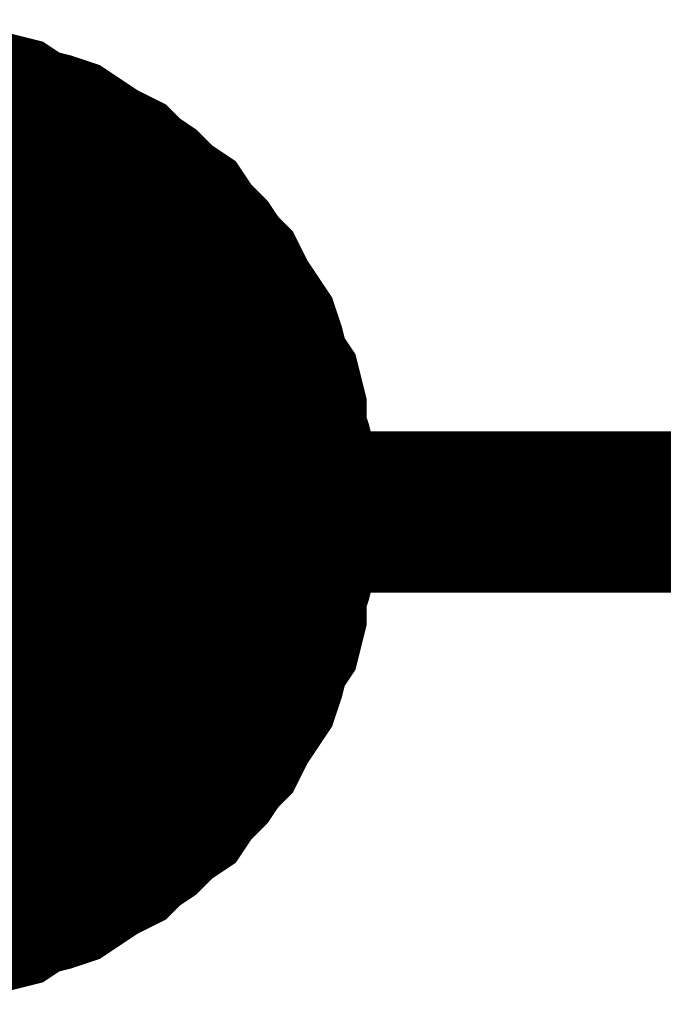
# Model space of a CAD drawing. Extents: x 0 to 17, y 0 to 11.
# Tile 9 of 49: x 3.21 to 3.2571, y 8.4639 to 8.5359. Entities that reach past the tile are written whole.
import ezdxf

# ---------------------------------------------------------------- set-up
doc = ezdxf.new("R2010")
doc.units = 0
doc.layers.add('SHEET', color=255, linetype='CONTINUOUS')

msp = doc.modelspace()

# ---------------------------------------------------------------- linework, layer by layer
at = {"layer": 'SHEET'}
for points, const_width in [([(3.20334, 8.52999), (3.204925, 8.529594), (3.206113, 8.529198), (3.207697, 8.529198), (3.209281, 8.528802), (3.210469, 8.52801), (3.212053, 8.527614), (3.213241, 8.527218), (3.214429, 8.526426), (3.215617, 8.525634), (3.217201, 8.524842), (3.217993, 8.52405), (3.219181, 8.523257), (3.220369, 8.522069), (3.221557, 8.521277), (3.222349, 8.520089), (3.223537, 8.518901), (3.224329, 8.517713), (3.225121, 8.516921), (3.225913, 8.515337), (3.226705, 8.514149), (3.227497, 8.512961), (3.227893, 8.511773), (3.228289, 8.510189), (3.229081, 8.509001), (3.229477, 8.507416), (3.229477, 8.505832), (3.229873, 8.504644), (3.230269, 8.50306), (3.230269, 8.501476), (3.230269, 8.499892)], 0.0118), ([(3.20334, 8.52999), (3.204925, 8.529594), (3.206113, 8.529198), (3.207697, 8.529198), (3.209281, 8.528802), (3.210469, 8.52801), (3.212053, 8.527614), (3.213241, 8.527218), (3.214429, 8.526426), (3.215617, 8.525634), (3.217201, 8.524842), (3.217993, 8.52405), (3.219181, 8.523257), (3.220369, 8.522069), (3.221557, 8.521277), (3.222349, 8.520089), (3.223537, 8.518901), (3.224329, 8.517713), (3.225121, 8.516921), (3.225913, 8.515337), (3.226705, 8.514149), (3.227497, 8.512961), (3.227893, 8.511773), (3.228289, 8.510189), (3.229081, 8.509001), (3.229477, 8.507416), (3.229477, 8.505832), (3.229873, 8.504644), (3.230269, 8.50306), (3.230269, 8.501476), (3.230269, 8.499892)], 0.0118), ([(3.20334, 8.52999), (3.204925, 8.529594), (3.206113, 8.529198), (3.207697, 8.529198), (3.209281, 8.528802), (3.210469, 8.52801), (3.212053, 8.527614), (3.213241, 8.527218), (3.214429, 8.526426), (3.215617, 8.525634), (3.217201, 8.524842), (3.217993, 8.52405), (3.219181, 8.523257), (3.220369, 8.522069), (3.221557, 8.521277), (3.222349, 8.520089), (3.223537, 8.518901), (3.224329, 8.517713), (3.225121, 8.516921), (3.225913, 8.515337), (3.226705, 8.514149), (3.227497, 8.512961), (3.227893, 8.511773), (3.228289, 8.510189), (3.229081, 8.509001), (3.229477, 8.507416), (3.229477, 8.505832), (3.229873, 8.504644), (3.230269, 8.50306), (3.230269, 8.501476), (3.230269, 8.499892)], 0.0118), ([(3.20334, 8.52999), (3.204925, 8.529594), (3.206113, 8.529198), (3.207697, 8.529198), (3.209281, 8.528802), (3.210469, 8.52801), (3.212053, 8.527614), (3.213241, 8.527218), (3.214429, 8.526426), (3.215617, 8.525634), (3.217201, 8.524842), (3.217993, 8.52405), (3.219181, 8.523257), (3.220369, 8.522069), (3.221557, 8.521277), (3.222349, 8.520089), (3.223537, 8.518901), (3.224329, 8.517713), (3.225121, 8.516921), (3.225913, 8.515337), (3.226705, 8.514149), (3.227497, 8.512961), (3.227893, 8.511773), (3.228289, 8.510189), (3.229081, 8.509001), (3.229477, 8.507416), (3.229477, 8.505832), (3.229873, 8.504644), (3.230269, 8.50306), (3.230269, 8.501476), (3.230269, 8.499892)], 0.0118), ([(3.20334, 8.52999), (3.204925, 8.529594), (3.206113, 8.529198), (3.207697, 8.529198), (3.209281, 8.528802), (3.210469, 8.52801), (3.212053, 8.527614), (3.213241, 8.527218), (3.214429, 8.526426), (3.215617, 8.525634), (3.217201, 8.524842), (3.217993, 8.52405), (3.219181, 8.523257), (3.220369, 8.522069), (3.221557, 8.521277), (3.222349, 8.520089), (3.223537, 8.518901), (3.224329, 8.517713), (3.225121, 8.516921), (3.225913, 8.515337), (3.226705, 8.514149), (3.227497, 8.512961), (3.227893, 8.511773), (3.228289, 8.510189), (3.229081, 8.509001), (3.229477, 8.507416), (3.229477, 8.505832), (3.229873, 8.504644), (3.230269, 8.50306), (3.230269, 8.501476), (3.230269, 8.499892)], 0.0118), ([(3.20334, 8.52999), (3.204925, 8.529594), (3.206113, 8.529198), (3.207697, 8.529198), (3.209281, 8.528802), (3.210469, 8.52801), (3.212053, 8.527614), (3.213241, 8.527218), (3.214429, 8.526426), (3.215617, 8.525634), (3.217201, 8.524842), (3.217993, 8.52405), (3.219181, 8.523257), (3.220369, 8.522069), (3.221557, 8.521277), (3.222349, 8.520089), (3.223537, 8.518901), (3.224329, 8.517713), (3.225121, 8.516921), (3.225913, 8.515337), (3.226705, 8.514149), (3.227497, 8.512961), (3.227893, 8.511773), (3.228289, 8.510189), (3.229081, 8.509001), (3.229477, 8.507416), (3.229477, 8.505832), (3.229873, 8.504644), (3.230269, 8.50306), (3.230269, 8.501476), (3.230269, 8.499892)], 0.0118), ([(3.20334, 8.52999), (3.204925, 8.529594), (3.206113, 8.529198), (3.207697, 8.529198), (3.209281, 8.528802), (3.210469, 8.52801), (3.212053, 8.527614), (3.213241, 8.527218), (3.214429, 8.526426), (3.215617, 8.525634), (3.217201, 8.524842), (3.217993, 8.52405), (3.219181, 8.523257), (3.220369, 8.522069), (3.221557, 8.521277), (3.222349, 8.520089), (3.223537, 8.518901), (3.224329, 8.517713), (3.225121, 8.516921), (3.225913, 8.515337), (3.226705, 8.514149), (3.227497, 8.512961), (3.227893, 8.511773), (3.228289, 8.510189), (3.229081, 8.509001), (3.229477, 8.507416), (3.229477, 8.505832), (3.229873, 8.504644), (3.230269, 8.50306), (3.230269, 8.501476), (3.230269, 8.499892)], 0.0118), ([(3.20334, 8.52999), (3.204925, 8.529594), (3.206113, 8.529198), (3.207697, 8.529198), (3.209281, 8.528802), (3.210469, 8.52801), (3.212053, 8.527614), (3.213241, 8.527218), (3.214429, 8.526426), (3.215617, 8.525634), (3.217201, 8.524842), (3.217993, 8.52405), (3.219181, 8.523257), (3.220369, 8.522069), (3.221557, 8.521277), (3.222349, 8.520089), (3.223537, 8.518901), (3.224329, 8.517713), (3.225121, 8.516921), (3.225913, 8.515337), (3.226705, 8.514149), (3.227497, 8.512961), (3.227893, 8.511773), (3.228289, 8.510189), (3.229081, 8.509001), (3.229477, 8.507416), (3.229477, 8.505832), (3.229873, 8.504644), (3.230269, 8.50306), (3.230269, 8.501476), (3.230269, 8.499892)], 0.0118), ([(3.20334, 8.52999), (3.204925, 8.529594), (3.206113, 8.529198), (3.207697, 8.529198), (3.209281, 8.528802), (3.210469, 8.52801), (3.212053, 8.527614), (3.213241, 8.527218), (3.214429, 8.526426), (3.215617, 8.525634), (3.217201, 8.524842), (3.217993, 8.52405), (3.219181, 8.523257), (3.220369, 8.522069), (3.221557, 8.521277), (3.222349, 8.520089), (3.223537, 8.518901), (3.224329, 8.517713), (3.225121, 8.516921), (3.225913, 8.515337), (3.226705, 8.514149), (3.227497, 8.512961), (3.227893, 8.511773), (3.228289, 8.510189), (3.229081, 8.509001), (3.229477, 8.507416), (3.229477, 8.505832), (3.229873, 8.504644), (3.230269, 8.50306), (3.230269, 8.501476), (3.230269, 8.499892)], 0.0118), ([(3.20334, 8.52999), (3.204925, 8.529594), (3.206113, 8.529198), (3.207697, 8.529198), (3.209281, 8.528802), (3.210469, 8.52801), (3.212053, 8.527614), (3.213241, 8.527218), (3.214429, 8.526426), (3.215617, 8.525634), (3.217201, 8.524842), (3.217993, 8.52405), (3.219181, 8.523257), (3.220369, 8.522069), (3.221557, 8.521277), (3.222349, 8.520089), (3.223537, 8.518901), (3.224329, 8.517713), (3.225121, 8.516921), (3.225913, 8.515337), (3.226705, 8.514149), (3.227497, 8.512961), (3.227893, 8.511773), (3.228289, 8.510189), (3.229081, 8.509001), (3.229477, 8.507416), (3.229477, 8.505832), (3.229873, 8.504644), (3.230269, 8.50306), (3.230269, 8.501476), (3.230269, 8.499892)], 0.0118), ([(3.207697, 8.529198), (3.209281, 8.528802), (3.210469, 8.52801), (3.212053, 8.527614), (3.213241, 8.527218), (3.214429, 8.526426), (3.215617, 8.525634), (3.217201, 8.524842), (3.217993, 8.52405), (3.219181, 8.523257), (3.220369, 8.522069), (3.221557, 8.521277), (3.222349, 8.520089), (3.223537, 8.518901), (3.224329, 8.517713), (3.225121, 8.516921), (3.225913, 8.515337), (3.226705, 8.514149), (3.227497, 8.512961), (3.227893, 8.511773), (3.228289, 8.510189), (3.229081, 8.509001), (3.229477, 8.507416), (3.229477, 8.505832), (3.229873, 8.504644), (3.230269, 8.50306), (3.230269, 8.501476), (3.230269, 8.499892)], 0.0039), ([(3.207697, 8.529198), (3.209281, 8.528802), (3.210469, 8.52801), (3.212053, 8.527614), (3.213241, 8.527218), (3.214429, 8.526426), (3.215617, 8.525634), (3.217201, 8.524842), (3.217993, 8.52405), (3.219181, 8.523257), (3.220369, 8.522069), (3.221557, 8.521277), (3.222349, 8.520089), (3.223537, 8.518901), (3.224329, 8.517713), (3.225121, 8.516921), (3.225913, 8.515337), (3.226705, 8.514149), (3.227497, 8.512961), (3.227893, 8.511773), (3.228289, 8.510189), (3.229081, 8.509001), (3.229477, 8.507416), (3.229477, 8.505832), (3.229873, 8.504644), (3.230269, 8.50306), (3.230269, 8.501476), (3.230269, 8.499892)], 0.0039), ([(3.207697, 8.529198), (3.209281, 8.528802), (3.210469, 8.52801), (3.212053, 8.527614), (3.213241, 8.527218), (3.214429, 8.526426), (3.215617, 8.525634), (3.217201, 8.524842), (3.217993, 8.52405), (3.219181, 8.523257), (3.220369, 8.522069), (3.221557, 8.521277), (3.222349, 8.520089), (3.223537, 8.518901), (3.224329, 8.517713), (3.225121, 8.516921), (3.225913, 8.515337), (3.226705, 8.514149), (3.227497, 8.512961), (3.227893, 8.511773), (3.228289, 8.510189), (3.229081, 8.509001), (3.229477, 8.507416), (3.229477, 8.505832), (3.229873, 8.504644), (3.230269, 8.50306), (3.230269, 8.501476), (3.230269, 8.499892)], 0.0039), ([(3.207697, 8.529198), (3.209281, 8.528802), (3.210469, 8.52801), (3.212053, 8.527614), (3.213241, 8.527218), (3.214429, 8.526426), (3.215617, 8.525634), (3.217201, 8.524842), (3.217993, 8.52405), (3.219181, 8.523257), (3.220369, 8.522069), (3.221557, 8.521277), (3.222349, 8.520089), (3.223537, 8.518901), (3.224329, 8.517713), (3.225121, 8.516921), (3.225913, 8.515337), (3.226705, 8.514149), (3.227497, 8.512961), (3.227893, 8.511773), (3.228289, 8.510189), (3.229081, 8.509001), (3.229477, 8.507416), (3.229477, 8.505832), (3.229873, 8.504644), (3.230269, 8.50306), (3.230269, 8.501476), (3.230269, 8.499892)], 0.0039), ([(3.207697, 8.529198), (3.209281, 8.528802), (3.210469, 8.52801), (3.212053, 8.527614), (3.213241, 8.527218), (3.214429, 8.526426), (3.215617, 8.525634), (3.217201, 8.524842), (3.217993, 8.52405), (3.219181, 8.523257), (3.220369, 8.522069), (3.221557, 8.521277), (3.222349, 8.520089), (3.223537, 8.518901), (3.224329, 8.517713), (3.225121, 8.516921), (3.225913, 8.515337), (3.226705, 8.514149), (3.227497, 8.512961), (3.227893, 8.511773), (3.228289, 8.510189), (3.229081, 8.509001), (3.229477, 8.507416), (3.229477, 8.505832), (3.229873, 8.504644), (3.230269, 8.50306), (3.230269, 8.501476), (3.230269, 8.499892)], 0.0039), ([(3.207697, 8.529198), (3.209281, 8.528802), (3.210469, 8.52801), (3.212053, 8.527614), (3.213241, 8.527218), (3.214429, 8.526426), (3.215617, 8.525634), (3.217201, 8.524842), (3.217993, 8.52405), (3.219181, 8.523257), (3.220369, 8.522069), (3.221557, 8.521277), (3.222349, 8.520089), (3.223537, 8.518901), (3.224329, 8.517713), (3.225121, 8.516921), (3.225913, 8.515337), (3.226705, 8.514149), (3.227497, 8.512961), (3.227893, 8.511773), (3.228289, 8.510189), (3.229081, 8.509001), (3.229477, 8.507416), (3.229477, 8.505832), (3.229873, 8.504644), (3.230269, 8.50306), (3.230269, 8.501476), (3.230269, 8.499892)], 0.0039), ([(3.207697, 8.529198), (3.209281, 8.528802), (3.210469, 8.52801), (3.212053, 8.527614), (3.213241, 8.527218), (3.214429, 8.526426), (3.215617, 8.525634), (3.217201, 8.524842), (3.217993, 8.52405), (3.219181, 8.523257), (3.220369, 8.522069), (3.221557, 8.521277), (3.222349, 8.520089), (3.223537, 8.518901), (3.224329, 8.517713), (3.225121, 8.516921), (3.225913, 8.515337), (3.226705, 8.514149), (3.227497, 8.512961), (3.227893, 8.511773), (3.228289, 8.510189), (3.229081, 8.509001), (3.229477, 8.507416), (3.229477, 8.505832), (3.229873, 8.504644), (3.230269, 8.50306), (3.230269, 8.501476), (3.230269, 8.499892)], 0.0039), ([(3.207697, 8.529198), (3.209281, 8.528802), (3.210469, 8.52801), (3.212053, 8.527614), (3.213241, 8.527218), (3.214429, 8.526426), (3.215617, 8.525634), (3.217201, 8.524842), (3.217993, 8.52405), (3.219181, 8.523257), (3.220369, 8.522069), (3.221557, 8.521277), (3.222349, 8.520089), (3.223537, 8.518901), (3.224329, 8.517713), (3.225121, 8.516921), (3.225913, 8.515337), (3.226705, 8.514149), (3.227497, 8.512961), (3.227893, 8.511773), (3.228289, 8.510189), (3.229081, 8.509001), (3.229477, 8.507416), (3.229477, 8.505832), (3.229873, 8.504644), (3.230269, 8.50306), (3.230269, 8.501476), (3.230269, 8.499892)], 0.0039), ([(3.207697, 8.529198), (3.209281, 8.528802), (3.210469, 8.52801), (3.212053, 8.527614), (3.213241, 8.527218), (3.214429, 8.526426), (3.215617, 8.525634), (3.217201, 8.524842), (3.217993, 8.52405), (3.219181, 8.523257), (3.220369, 8.522069), (3.221557, 8.521277), (3.222349, 8.520089), (3.223537, 8.518901), (3.224329, 8.517713), (3.225121, 8.516921), (3.225913, 8.515337), (3.226705, 8.514149), (3.227497, 8.512961), (3.227893, 8.511773), (3.228289, 8.510189), (3.229081, 8.509001), (3.229477, 8.507416), (3.229477, 8.505832), (3.229873, 8.504644), (3.230269, 8.50306), (3.230269, 8.501476), (3.230269, 8.499892)], 0.0039), ([(3.207697, 8.529198), (3.209281, 8.528802), (3.210469, 8.52801), (3.212053, 8.527614), (3.213241, 8.527218), (3.214429, 8.526426), (3.215617, 8.525634), (3.217201, 8.524842), (3.217993, 8.52405), (3.219181, 8.523257), (3.220369, 8.522069), (3.221557, 8.521277), (3.222349, 8.520089), (3.223537, 8.518901), (3.224329, 8.517713), (3.225121, 8.516921), (3.225913, 8.515337), (3.226705, 8.514149), (3.227497, 8.512961), (3.227893, 8.511773), (3.228289, 8.510189), (3.229081, 8.509001), (3.229477, 8.507416), (3.229477, 8.505832), (3.229873, 8.504644), (3.230269, 8.50306), (3.230269, 8.501476), (3.230269, 8.499892)], 0.0039), ([(3.400554, 8.499892), (3.200172, 8.499892)], 0.0118), ([(3.230269, 8.499892), (3.230269, 8.498308), (3.230269, 8.496724), (3.229873, 8.49514), (3.229477, 8.493952), (3.229477, 8.492368), (3.229081, 8.490783), (3.228289, 8.489595), (3.227893, 8.488011), (3.227497, 8.486823), (3.226705, 8.485635), (3.225913, 8.484447), (3.225121, 8.482863), (3.224329, 8.482071), (3.223537, 8.480883), (3.222349, 8.479695), (3.221557, 8.478507), (3.220369, 8.477715), (3.219181, 8.476526), (3.217993, 8.475734), (3.217201, 8.474942), (3.215617, 8.47415), (3.214429, 8.473358), (3.213241, 8.472566), (3.212053, 8.47217), (3.210469, 8.471774), (3.209281, 8.470982), (3.207697, 8.470586), (3.206113, 8.470586), (3.204925, 8.47019), (3.20334, 8.469794)], 0.0118), ([(3.230269, 8.499892), (3.230269, 8.498308), (3.230269, 8.496724), (3.229873, 8.49514), (3.229477, 8.493952), (3.229477, 8.492368), (3.229081, 8.490783), (3.228289, 8.489595), (3.227893, 8.488011), (3.227497, 8.486823), (3.226705, 8.485635), (3.225913, 8.484447), (3.225121, 8.482863), (3.224329, 8.482071), (3.223537, 8.480883), (3.222349, 8.479695), (3.221557, 8.478507), (3.220369, 8.477715), (3.219181, 8.476526), (3.217993, 8.475734), (3.217201, 8.474942), (3.215617, 8.47415), (3.214429, 8.473358), (3.213241, 8.472566), (3.212053, 8.47217), (3.210469, 8.471774), (3.209281, 8.470982), (3.207697, 8.470586), (3.206113, 8.470586), (3.204925, 8.47019), (3.20334, 8.469794)], 0.0118), ([(3.230269, 8.499892), (3.230269, 8.498308), (3.230269, 8.496724), (3.229873, 8.49514), (3.229477, 8.493952), (3.229477, 8.492368), (3.229081, 8.490783), (3.228289, 8.489595), (3.227893, 8.488011), (3.227497, 8.486823), (3.226705, 8.485635), (3.225913, 8.484447), (3.225121, 8.482863), (3.224329, 8.482071), (3.223537, 8.480883), (3.222349, 8.479695), (3.221557, 8.478507), (3.220369, 8.477715), (3.219181, 8.476526), (3.217993, 8.475734), (3.217201, 8.474942), (3.215617, 8.47415), (3.214429, 8.473358), (3.213241, 8.472566), (3.212053, 8.47217), (3.210469, 8.471774), (3.209281, 8.470982), (3.207697, 8.470586), (3.206113, 8.470586), (3.204925, 8.47019), (3.20334, 8.469794)], 0.0118), ([(3.230269, 8.499892), (3.230269, 8.498308), (3.230269, 8.496724), (3.229873, 8.49514), (3.229477, 8.493952), (3.229477, 8.492368), (3.229081, 8.490783), (3.228289, 8.489595), (3.227893, 8.488011), (3.227497, 8.486823), (3.226705, 8.485635), (3.225913, 8.484447), (3.225121, 8.482863), (3.224329, 8.482071), (3.223537, 8.480883), (3.222349, 8.479695), (3.221557, 8.478507), (3.220369, 8.477715), (3.219181, 8.476526), (3.217993, 8.475734), (3.217201, 8.474942), (3.215617, 8.47415), (3.214429, 8.473358), (3.213241, 8.472566), (3.212053, 8.47217), (3.210469, 8.471774), (3.209281, 8.470982), (3.207697, 8.470586), (3.206113, 8.470586), (3.204925, 8.47019), (3.20334, 8.469794)], 0.0118), ([(3.230269, 8.499892), (3.230269, 8.498308), (3.230269, 8.496724), (3.229873, 8.49514), (3.229477, 8.493952), (3.229477, 8.492368), (3.229081, 8.490783), (3.228289, 8.489595), (3.227893, 8.488011), (3.227497, 8.486823), (3.226705, 8.485635), (3.225913, 8.484447), (3.225121, 8.482863), (3.224329, 8.482071), (3.223537, 8.480883), (3.222349, 8.479695), (3.221557, 8.478507), (3.220369, 8.477715), (3.219181, 8.476526), (3.217993, 8.475734), (3.217201, 8.474942), (3.215617, 8.47415), (3.214429, 8.473358), (3.213241, 8.472566), (3.212053, 8.47217), (3.210469, 8.471774), (3.209281, 8.470982), (3.207697, 8.470586), (3.206113, 8.470586), (3.204925, 8.47019), (3.20334, 8.469794)], 0.0118), ([(3.230269, 8.499892), (3.230269, 8.498308), (3.230269, 8.496724), (3.229873, 8.49514), (3.229477, 8.493952), (3.229477, 8.492368), (3.229081, 8.490783), (3.228289, 8.489595), (3.227893, 8.488011), (3.227497, 8.486823), (3.226705, 8.485635), (3.225913, 8.484447), (3.225121, 8.482863), (3.224329, 8.482071), (3.223537, 8.480883), (3.222349, 8.479695), (3.221557, 8.478507), (3.220369, 8.477715), (3.219181, 8.476526), (3.217993, 8.475734), (3.217201, 8.474942), (3.215617, 8.47415), (3.214429, 8.473358), (3.213241, 8.472566), (3.212053, 8.47217), (3.210469, 8.471774), (3.209281, 8.470982), (3.207697, 8.470586), (3.206113, 8.470586), (3.204925, 8.47019), (3.20334, 8.469794)], 0.0118), ([(3.230269, 8.499892), (3.230269, 8.498308), (3.230269, 8.496724), (3.229873, 8.49514), (3.229477, 8.493952), (3.229477, 8.492368), (3.229081, 8.490783), (3.228289, 8.489595), (3.227893, 8.488011), (3.227497, 8.486823), (3.226705, 8.485635), (3.225913, 8.484447), (3.225121, 8.482863), (3.224329, 8.482071), (3.223537, 8.480883), (3.222349, 8.479695), (3.221557, 8.478507), (3.220369, 8.477715), (3.219181, 8.476526), (3.217993, 8.475734), (3.217201, 8.474942), (3.215617, 8.47415), (3.214429, 8.473358), (3.213241, 8.472566), (3.212053, 8.47217), (3.210469, 8.471774), (3.209281, 8.470982), (3.207697, 8.470586), (3.206113, 8.470586), (3.204925, 8.47019), (3.20334, 8.469794)], 0.0118), ([(3.230269, 8.499892), (3.230269, 8.498308), (3.230269, 8.496724), (3.229873, 8.49514), (3.229477, 8.493952), (3.229477, 8.492368), (3.229081, 8.490783), (3.228289, 8.489595), (3.227893, 8.488011), (3.227497, 8.486823), (3.226705, 8.485635), (3.225913, 8.484447), (3.225121, 8.482863), (3.224329, 8.482071), (3.223537, 8.480883), (3.222349, 8.479695), (3.221557, 8.478507), (3.220369, 8.477715), (3.219181, 8.476526), (3.217993, 8.475734), (3.217201, 8.474942), (3.215617, 8.47415), (3.214429, 8.473358), (3.213241, 8.472566), (3.212053, 8.47217), (3.210469, 8.471774), (3.209281, 8.470982), (3.207697, 8.470586), (3.206113, 8.470586), (3.204925, 8.47019), (3.20334, 8.469794)], 0.0118), ([(3.230269, 8.499892), (3.230269, 8.498308), (3.230269, 8.496724), (3.229873, 8.49514), (3.229477, 8.493952), (3.229477, 8.492368), (3.229081, 8.490783), (3.228289, 8.489595), (3.227893, 8.488011), (3.227497, 8.486823), (3.226705, 8.485635), (3.225913, 8.484447), (3.225121, 8.482863), (3.224329, 8.482071), (3.223537, 8.480883), (3.222349, 8.479695), (3.221557, 8.478507), (3.220369, 8.477715), (3.219181, 8.476526), (3.217993, 8.475734), (3.217201, 8.474942), (3.215617, 8.47415), (3.214429, 8.473358), (3.213241, 8.472566), (3.212053, 8.47217), (3.210469, 8.471774), (3.209281, 8.470982), (3.207697, 8.470586), (3.206113, 8.470586), (3.204925, 8.47019), (3.20334, 8.469794)], 0.0118), ([(3.230269, 8.499892), (3.230269, 8.498308), (3.230269, 8.496724), (3.229873, 8.49514), (3.229477, 8.493952), (3.229477, 8.492368), (3.229081, 8.490783), (3.228289, 8.489595), (3.227893, 8.488011), (3.227497, 8.486823), (3.226705, 8.485635), (3.225913, 8.484447), (3.225121, 8.482863), (3.224329, 8.482071), (3.223537, 8.480883), (3.222349, 8.479695), (3.221557, 8.478507), (3.220369, 8.477715), (3.219181, 8.476526), (3.217993, 8.475734), (3.217201, 8.474942), (3.215617, 8.47415), (3.214429, 8.473358), (3.213241, 8.472566), (3.212053, 8.47217), (3.210469, 8.471774), (3.209281, 8.470982), (3.207697, 8.470586), (3.206113, 8.470586), (3.204925, 8.47019), (3.20334, 8.469794)], 0.0118), ([(3.230269, 8.499892), (3.230269, 8.499892), (3.230269, 8.499892), (3.230269, 8.499892), (3.230269, 8.499892), (3.230269, 8.499892), (3.230269, 8.499892), (3.230269, 8.499892), (3.230269, 8.499892), (3.230269, 8.499892), (3.230269, 8.499892), (3.230269, 8.499892), (3.230269, 8.499892), (3.230269, 8.499892), (3.230269, 8.499892), (3.230269, 8.499892), (3.230269, 8.499892), (3.230269, 8.499892), (3.230269, 8.499892), (3.230269, 8.499892), (3.230269, 8.499892), (3.230269, 8.499892), (3.230269, 8.499892), (3.230269, 8.499892), (3.230269, 8.499892), (3.230269, 8.499892), (3.230269, 8.499892), (3.230269, 8.499892), (3.230269, 8.499892), (3.230269, 8.499892), (3.230269, 8.499892), (3.230269, 8.499892), (3.230269, 8.499892)], 0.0118), ([(3.230269, 8.499892), (3.230269, 8.499892)], 0.0118), ([(3.230269, 8.499892), (3.230269, 8.499892), (3.230269, 8.499892), (3.230269, 8.499892), (3.230269, 8.499892), (3.230269, 8.499892), (3.230269, 8.499892), (3.230269, 8.499892), (3.230269, 8.499892), (3.230269, 8.499892), (3.230269, 8.499892), (3.230269, 8.499892), (3.230269, 8.499892), (3.230269, 8.499892), (3.230269, 8.499892), (3.230269, 8.499892), (3.230269, 8.499892), (3.230269, 8.499892), (3.230269, 8.499892), (3.230269, 8.499892), (3.230269, 8.499892), (3.230269, 8.499892), (3.230269, 8.499892), (3.230269, 8.499892), (3.230269, 8.499892), (3.230269, 8.499892), (3.230269, 8.499892), (3.230269, 8.499892), (3.230269, 8.499892), (3.230269, 8.499892), (3.230269, 8.499892), (3.230269, 8.499892), (3.230269, 8.499892)], 0.0118), ([(3.230269, 8.499892), (3.230269, 8.499892)], 0.0118), ([(3.230269, 8.499892), (3.230269, 8.499892), (3.230269, 8.499892), (3.230269, 8.499892), (3.230269, 8.499892), (3.230269, 8.499892), (3.230269, 8.499892), (3.230269, 8.499892), (3.230269, 8.499892), (3.230269, 8.499892), (3.230269, 8.499892), (3.230269, 8.499892), (3.230269, 8.499892), (3.230269, 8.499892), (3.230269, 8.499892), (3.230269, 8.499892), (3.230269, 8.499892), (3.230269, 8.499892), (3.230269, 8.499892), (3.230269, 8.499892), (3.230269, 8.499892), (3.230269, 8.499892), (3.230269, 8.499892), (3.230269, 8.499892), (3.230269, 8.499892), (3.230269, 8.499892), (3.230269, 8.499892), (3.230269, 8.499892), (3.230269, 8.499892), (3.230269, 8.499892), (3.230269, 8.499892), (3.230269, 8.499892), (3.230269, 8.499892)], 0.0118), ([(3.230269, 8.499892), (3.230269, 8.499892)], 0.0118), ([(3.230269, 8.499892), (3.230269, 8.499892), (3.230269, 8.499892), (3.230269, 8.499892), (3.230269, 8.499892), (3.230269, 8.499892), (3.230269, 8.499892), (3.230269, 8.499892), (3.230269, 8.499892), (3.230269, 8.499892), (3.230269, 8.499892), (3.230269, 8.499892), (3.230269, 8.499892), (3.230269, 8.499892), (3.230269, 8.499892), (3.230269, 8.499892), (3.230269, 8.499892), (3.230269, 8.499892), (3.230269, 8.499892), (3.230269, 8.499892), (3.230269, 8.499892), (3.230269, 8.499892), (3.230269, 8.499892), (3.230269, 8.499892), (3.230269, 8.499892), (3.230269, 8.499892), (3.230269, 8.499892), (3.230269, 8.499892), (3.230269, 8.499892), (3.230269, 8.499892), (3.230269, 8.499892), (3.230269, 8.499892), (3.230269, 8.499892)], 0.0118), ([(3.230269, 8.499892), (3.230269, 8.499892)], 0.0118), ([(3.230269, 8.499892), (3.230269, 8.499892), (3.230269, 8.499892), (3.230269, 8.499892), (3.230269, 8.499892), (3.230269, 8.499892), (3.230269, 8.499892), (3.230269, 8.499892), (3.230269, 8.499892), (3.230269, 8.499892), (3.230269, 8.499892), (3.230269, 8.499892), (3.230269, 8.499892), (3.230269, 8.499892), (3.230269, 8.499892), (3.230269, 8.499892), (3.230269, 8.499892), (3.230269, 8.499892), (3.230269, 8.499892), (3.230269, 8.499892), (3.230269, 8.499892), (3.230269, 8.499892), (3.230269, 8.499892), (3.230269, 8.499892), (3.230269, 8.499892), (3.230269, 8.499892), (3.230269, 8.499892), (3.230269, 8.499892), (3.230269, 8.499892), (3.230269, 8.499892), (3.230269, 8.499892), (3.230269, 8.499892), (3.230269, 8.499892)], 0.0118), ([(3.230269, 8.499892), (3.230269, 8.499892)], 0.0118), ([(3.230269, 8.499892), (3.230269, 8.499892), (3.230269, 8.499892), (3.230269, 8.499892), (3.230269, 8.499892), (3.230269, 8.499892), (3.230269, 8.499892), (3.230269, 8.499892), (3.230269, 8.499892), (3.230269, 8.499892), (3.230269, 8.499892), (3.230269, 8.499892), (3.230269, 8.499892), (3.230269, 8.499892), (3.230269, 8.499892), (3.230269, 8.499892), (3.230269, 8.499892), (3.230269, 8.499892), (3.230269, 8.499892), (3.230269, 8.499892), (3.230269, 8.499892), (3.230269, 8.499892), (3.230269, 8.499892), (3.230269, 8.499892), (3.230269, 8.499892), (3.230269, 8.499892), (3.230269, 8.499892), (3.230269, 8.499892), (3.230269, 8.499892), (3.230269, 8.499892), (3.230269, 8.499892), (3.230269, 8.499892), (3.230269, 8.499892)], 0.0118), ([(3.230269, 8.499892), (3.230269, 8.499892)], 0.0118), ([(3.230269, 8.499892), (3.230269, 8.499892), (3.230269, 8.499892), (3.230269, 8.499892), (3.230269, 8.499892), (3.230269, 8.499892), (3.230269, 8.499892), (3.230269, 8.499892), (3.230269, 8.499892), (3.230269, 8.499892), (3.230269, 8.499892), (3.230269, 8.499892), (3.230269, 8.499892), (3.230269, 8.499892), (3.230269, 8.499892), (3.230269, 8.499892), (3.230269, 8.499892), (3.230269, 8.499892), (3.230269, 8.499892), (3.230269, 8.499892), (3.230269, 8.499892), (3.230269, 8.499892), (3.230269, 8.499892), (3.230269, 8.499892), (3.230269, 8.499892), (3.230269, 8.499892), (3.230269, 8.499892), (3.230269, 8.499892), (3.230269, 8.499892), (3.230269, 8.499892), (3.230269, 8.499892), (3.230269, 8.499892), (3.230269, 8.499892)], 0.0118), ([(3.230269, 8.499892), (3.230269, 8.499892)], 0.0118), ([(3.230269, 8.499892), (3.230269, 8.499892), (3.230269, 8.499892), (3.230269, 8.499892), (3.230269, 8.499892), (3.230269, 8.499892), (3.230269, 8.499892), (3.230269, 8.499892), (3.230269, 8.499892), (3.230269, 8.499892), (3.230269, 8.499892), (3.230269, 8.499892), (3.230269, 8.499892), (3.230269, 8.499892), (3.230269, 8.499892), (3.230269, 8.499892), (3.230269, 8.499892), (3.230269, 8.499892), (3.230269, 8.499892), (3.230269, 8.499892), (3.230269, 8.499892), (3.230269, 8.499892), (3.230269, 8.499892), (3.230269, 8.499892), (3.230269, 8.499892), (3.230269, 8.499892), (3.230269, 8.499892), (3.230269, 8.499892), (3.230269, 8.499892), (3.230269, 8.499892), (3.230269, 8.499892), (3.230269, 8.499892), (3.230269, 8.499892)], 0.0118), ([(3.230269, 8.499892), (3.230269, 8.499892)], 0.0118), ([(3.230269, 8.499892), (3.230269, 8.499892), (3.230269, 8.499892), (3.230269, 8.499892), (3.230269, 8.499892), (3.230269, 8.499892), (3.230269, 8.499892), (3.230269, 8.499892), (3.230269, 8.499892), (3.230269, 8.499892), (3.230269, 8.499892), (3.230269, 8.499892), (3.230269, 8.499892), (3.230269, 8.499892), (3.230269, 8.499892), (3.230269, 8.499892), (3.230269, 8.499892), (3.230269, 8.499892), (3.230269, 8.499892), (3.230269, 8.499892), (3.230269, 8.499892), (3.230269, 8.499892), (3.230269, 8.499892), (3.230269, 8.499892), (3.230269, 8.499892), (3.230269, 8.499892), (3.230269, 8.499892), (3.230269, 8.499892), (3.230269, 8.499892), (3.230269, 8.499892), (3.230269, 8.499892), (3.230269, 8.499892), (3.230269, 8.499892)], 0.0118), ([(3.230269, 8.499892), (3.230269, 8.499892)], 0.0118), ([(3.230269, 8.499892), (3.230269, 8.499892), (3.230269, 8.499892), (3.230269, 8.499892), (3.230269, 8.499892), (3.230269, 8.499892), (3.230269, 8.499892), (3.230269, 8.499892), (3.230269, 8.499892), (3.230269, 8.499892), (3.230269, 8.499892), (3.230269, 8.499892), (3.230269, 8.499892), (3.230269, 8.499892), (3.230269, 8.499892), (3.230269, 8.499892), (3.230269, 8.499892), (3.230269, 8.499892), (3.230269, 8.499892), (3.230269, 8.499892), (3.230269, 8.499892), (3.230269, 8.499892), (3.230269, 8.499892), (3.230269, 8.499892), (3.230269, 8.499892), (3.230269, 8.499892), (3.230269, 8.499892), (3.230269, 8.499892), (3.230269, 8.499892), (3.230269, 8.499892), (3.230269, 8.499892), (3.230269, 8.499892), (3.230269, 8.499892)], 0.0118), ([(3.230269, 8.499892), (3.230269, 8.499892)], 0.0118), ([(3.230269, 8.499892), (3.230269, 8.498308), (3.230269, 8.496724), (3.229873, 8.49514), (3.229477, 8.493952), (3.229477, 8.492368), (3.229081, 8.490783), (3.228289, 8.489595), (3.227893, 8.488011), (3.227497, 8.486823), (3.226705, 8.485635), (3.225913, 8.484447), (3.225121, 8.482863), (3.224329, 8.482071), (3.223537, 8.480883), (3.222349, 8.479695), (3.221557, 8.478507), (3.220369, 8.477715), (3.219181, 8.476526), (3.217993, 8.475734), (3.217201, 8.474942), (3.215617, 8.47415), (3.214429, 8.473358), (3.213241, 8.472566), (3.212053, 8.47217), (3.210469, 8.471774), (3.209281, 8.470982), (3.207697, 8.470586)], 0.0039), ([(3.230269, 8.499892), (3.230269, 8.498308), (3.230269, 8.496724), (3.229873, 8.49514), (3.229477, 8.493952), (3.229477, 8.492368), (3.229081, 8.490783), (3.228289, 8.489595), (3.227893, 8.488011), (3.227497, 8.486823), (3.226705, 8.485635), (3.225913, 8.484447), (3.225121, 8.482863), (3.224329, 8.482071), (3.223537, 8.480883), (3.222349, 8.479695), (3.221557, 8.478507), (3.220369, 8.477715), (3.219181, 8.476526), (3.217993, 8.475734), (3.217201, 8.474942), (3.215617, 8.47415), (3.214429, 8.473358), (3.213241, 8.472566), (3.212053, 8.47217), (3.210469, 8.471774), (3.209281, 8.470982), (3.207697, 8.470586)], 0.0039), ([(3.230269, 8.499892), (3.230269, 8.498308), (3.230269, 8.496724), (3.229873, 8.49514), (3.229477, 8.493952), (3.229477, 8.492368), (3.229081, 8.490783), (3.228289, 8.489595), (3.227893, 8.488011), (3.227497, 8.486823), (3.226705, 8.485635), (3.225913, 8.484447), (3.225121, 8.482863), (3.224329, 8.482071), (3.223537, 8.480883), (3.222349, 8.479695), (3.221557, 8.478507), (3.220369, 8.477715), (3.219181, 8.476526), (3.217993, 8.475734), (3.217201, 8.474942), (3.215617, 8.47415), (3.214429, 8.473358), (3.213241, 8.472566), (3.212053, 8.47217), (3.210469, 8.471774), (3.209281, 8.470982), (3.207697, 8.470586)], 0.0039), ([(3.230269, 8.499892), (3.230269, 8.498308), (3.230269, 8.496724), (3.229873, 8.49514), (3.229477, 8.493952), (3.229477, 8.492368), (3.229081, 8.490783), (3.228289, 8.489595), (3.227893, 8.488011), (3.227497, 8.486823), (3.226705, 8.485635), (3.225913, 8.484447), (3.225121, 8.482863), (3.224329, 8.482071), (3.223537, 8.480883), (3.222349, 8.479695), (3.221557, 8.478507), (3.220369, 8.477715), (3.219181, 8.476526), (3.217993, 8.475734), (3.217201, 8.474942), (3.215617, 8.47415), (3.214429, 8.473358), (3.213241, 8.472566), (3.212053, 8.47217), (3.210469, 8.471774), (3.209281, 8.470982), (3.207697, 8.470586)], 0.0039), ([(3.230269, 8.499892), (3.230269, 8.498308), (3.230269, 8.496724), (3.229873, 8.49514), (3.229477, 8.493952), (3.229477, 8.492368), (3.229081, 8.490783), (3.228289, 8.489595), (3.227893, 8.488011), (3.227497, 8.486823), (3.226705, 8.485635), (3.225913, 8.484447), (3.225121, 8.482863), (3.224329, 8.482071), (3.223537, 8.480883), (3.222349, 8.479695), (3.221557, 8.478507), (3.220369, 8.477715), (3.219181, 8.476526), (3.217993, 8.475734), (3.217201, 8.474942), (3.215617, 8.47415), (3.214429, 8.473358), (3.213241, 8.472566), (3.212053, 8.47217), (3.210469, 8.471774), (3.209281, 8.470982), (3.207697, 8.470586)], 0.0039), ([(3.230269, 8.499892), (3.230269, 8.498308), (3.230269, 8.496724), (3.229873, 8.49514), (3.229477, 8.493952), (3.229477, 8.492368), (3.229081, 8.490783), (3.228289, 8.489595), (3.227893, 8.488011), (3.227497, 8.486823), (3.226705, 8.485635), (3.225913, 8.484447), (3.225121, 8.482863), (3.224329, 8.482071), (3.223537, 8.480883), (3.222349, 8.479695), (3.221557, 8.478507), (3.220369, 8.477715), (3.219181, 8.476526), (3.217993, 8.475734), (3.217201, 8.474942), (3.215617, 8.47415), (3.214429, 8.473358), (3.213241, 8.472566), (3.212053, 8.47217), (3.210469, 8.471774), (3.209281, 8.470982), (3.207697, 8.470586)], 0.0039), ([(3.230269, 8.499892), (3.230269, 8.498308), (3.230269, 8.496724), (3.229873, 8.49514), (3.229477, 8.493952), (3.229477, 8.492368), (3.229081, 8.490783), (3.228289, 8.489595), (3.227893, 8.488011), (3.227497, 8.486823), (3.226705, 8.485635), (3.225913, 8.484447), (3.225121, 8.482863), (3.224329, 8.482071), (3.223537, 8.480883), (3.222349, 8.479695), (3.221557, 8.478507), (3.220369, 8.477715), (3.219181, 8.476526), (3.217993, 8.475734), (3.217201, 8.474942), (3.215617, 8.47415), (3.214429, 8.473358), (3.213241, 8.472566), (3.212053, 8.47217), (3.210469, 8.471774), (3.209281, 8.470982), (3.207697, 8.470586)], 0.0039), ([(3.230269, 8.499892), (3.230269, 8.498308), (3.230269, 8.496724), (3.229873, 8.49514), (3.229477, 8.493952), (3.229477, 8.492368), (3.229081, 8.490783), (3.228289, 8.489595), (3.227893, 8.488011), (3.227497, 8.486823), (3.226705, 8.485635), (3.225913, 8.484447), (3.225121, 8.482863), (3.224329, 8.482071), (3.223537, 8.480883), (3.222349, 8.479695), (3.221557, 8.478507), (3.220369, 8.477715), (3.219181, 8.476526), (3.217993, 8.475734), (3.217201, 8.474942), (3.215617, 8.47415), (3.214429, 8.473358), (3.213241, 8.472566), (3.212053, 8.47217), (3.210469, 8.471774), (3.209281, 8.470982), (3.207697, 8.470586)], 0.0039), ([(3.230269, 8.499892), (3.230269, 8.498308), (3.230269, 8.496724), (3.229873, 8.49514), (3.229477, 8.493952), (3.229477, 8.492368), (3.229081, 8.490783), (3.228289, 8.489595), (3.227893, 8.488011), (3.227497, 8.486823), (3.226705, 8.485635), (3.225913, 8.484447), (3.225121, 8.482863), (3.224329, 8.482071), (3.223537, 8.480883), (3.222349, 8.479695), (3.221557, 8.478507), (3.220369, 8.477715), (3.219181, 8.476526), (3.217993, 8.475734), (3.217201, 8.474942), (3.215617, 8.47415), (3.214429, 8.473358), (3.213241, 8.472566), (3.212053, 8.47217), (3.210469, 8.471774), (3.209281, 8.470982), (3.207697, 8.470586)], 0.0039), ([(3.230269, 8.499892), (3.230269, 8.498308), (3.230269, 8.496724), (3.229873, 8.49514), (3.229477, 8.493952), (3.229477, 8.492368), (3.229081, 8.490783), (3.228289, 8.489595), (3.227893, 8.488011), (3.227497, 8.486823), (3.226705, 8.485635), (3.225913, 8.484447), (3.225121, 8.482863), (3.224329, 8.482071), (3.223537, 8.480883), (3.222349, 8.479695), (3.221557, 8.478507), (3.220369, 8.477715), (3.219181, 8.476526), (3.217993, 8.475734), (3.217201, 8.474942), (3.215617, 8.47415), (3.214429, 8.473358), (3.213241, 8.472566), (3.212053, 8.47217), (3.210469, 8.471774), (3.209281, 8.470982), (3.207697, 8.470586)], 0.0039), ([(3.230269, 8.499892), (3.230269, 8.499892), (3.230269, 8.499892), (3.230269, 8.499892), (3.230269, 8.499892), (3.230269, 8.499892), (3.230269, 8.499892), (3.230269, 8.499892), (3.230269, 8.499892), (3.230269, 8.499892), (3.230269, 8.499892), (3.230269, 8.499892), (3.230269, 8.499892), (3.230269, 8.499892), (3.230269, 8.499892), (3.230269, 8.499892), (3.230269, 8.499892), (3.230269, 8.499892), (3.230269, 8.499892), (3.230269, 8.499892), (3.230269, 8.499892), (3.230269, 8.499892), (3.230269, 8.499892), (3.230269, 8.499892), (3.230269, 8.499892), (3.230269, 8.499892), (3.230269, 8.499892), (3.230269, 8.499892), (3.230269, 8.499892), (3.230269, 8.499892), (3.230269, 8.499892), (3.230269, 8.499892), (3.230269, 8.499892)], 0.0039), ([(3.230269, 8.499892), (3.230269, 8.499892)], 0.0039), ([(3.230269, 8.499892), (3.230269, 8.499892), (3.230269, 8.499892), (3.230269, 8.499892), (3.230269, 8.499892), (3.230269, 8.499892), (3.230269, 8.499892), (3.230269, 8.499892), (3.230269, 8.499892), (3.230269, 8.499892), (3.230269, 8.499892), (3.230269, 8.499892), (3.230269, 8.499892), (3.230269, 8.499892), (3.230269, 8.499892), (3.230269, 8.499892), (3.230269, 8.499892), (3.230269, 8.499892), (3.230269, 8.499892), (3.230269, 8.499892), (3.230269, 8.499892), (3.230269, 8.499892), (3.230269, 8.499892), (3.230269, 8.499892), (3.230269, 8.499892), (3.230269, 8.499892), (3.230269, 8.499892), (3.230269, 8.499892), (3.230269, 8.499892), (3.230269, 8.499892), (3.230269, 8.499892), (3.230269, 8.499892), (3.230269, 8.499892)], 0.0039), ([(3.230269, 8.499892), (3.230269, 8.499892)], 0.0039), ([(3.230269, 8.499892), (3.230269, 8.499892), (3.230269, 8.499892), (3.230269, 8.499892), (3.230269, 8.499892), (3.230269, 8.499892), (3.230269, 8.499892), (3.230269, 8.499892), (3.230269, 8.499892), (3.230269, 8.499892), (3.230269, 8.499892), (3.230269, 8.499892), (3.230269, 8.499892), (3.230269, 8.499892), (3.230269, 8.499892), (3.230269, 8.499892), (3.230269, 8.499892), (3.230269, 8.499892), (3.230269, 8.499892), (3.230269, 8.499892), (3.230269, 8.499892), (3.230269, 8.499892), (3.230269, 8.499892), (3.230269, 8.499892), (3.230269, 8.499892), (3.230269, 8.499892), (3.230269, 8.499892), (3.230269, 8.499892), (3.230269, 8.499892), (3.230269, 8.499892), (3.230269, 8.499892), (3.230269, 8.499892), (3.230269, 8.499892)], 0.0039), ([(3.230269, 8.499892), (3.230269, 8.499892)], 0.0039), ([(3.230269, 8.499892), (3.230269, 8.499892), (3.230269, 8.499892), (3.230269, 8.499892), (3.230269, 8.499892), (3.230269, 8.499892), (3.230269, 8.499892), (3.230269, 8.499892), (3.230269, 8.499892), (3.230269, 8.499892), (3.230269, 8.499892), (3.230269, 8.499892), (3.230269, 8.499892), (3.230269, 8.499892), (3.230269, 8.499892), (3.230269, 8.499892), (3.230269, 8.499892), (3.230269, 8.499892), (3.230269, 8.499892), (3.230269, 8.499892), (3.230269, 8.499892), (3.230269, 8.499892), (3.230269, 8.499892), (3.230269, 8.499892), (3.230269, 8.499892), (3.230269, 8.499892), (3.230269, 8.499892), (3.230269, 8.499892), (3.230269, 8.499892), (3.230269, 8.499892), (3.230269, 8.499892), (3.230269, 8.499892), (3.230269, 8.499892)], 0.0039), ([(3.230269, 8.499892), (3.230269, 8.499892)], 0.0039), ([(3.230269, 8.499892), (3.230269, 8.499892), (3.230269, 8.499892), (3.230269, 8.499892), (3.230269, 8.499892), (3.230269, 8.499892), (3.230269, 8.499892), (3.230269, 8.499892), (3.230269, 8.499892), (3.230269, 8.499892), (3.230269, 8.499892), (3.230269, 8.499892), (3.230269, 8.499892), (3.230269, 8.499892), (3.230269, 8.499892), (3.230269, 8.499892), (3.230269, 8.499892), (3.230269, 8.499892), (3.230269, 8.499892), (3.230269, 8.499892), (3.230269, 8.499892), (3.230269, 8.499892), (3.230269, 8.499892), (3.230269, 8.499892), (3.230269, 8.499892), (3.230269, 8.499892), (3.230269, 8.499892), (3.230269, 8.499892), (3.230269, 8.499892), (3.230269, 8.499892), (3.230269, 8.499892), (3.230269, 8.499892), (3.230269, 8.499892)], 0.0039), ([(3.230269, 8.499892), (3.230269, 8.499892)], 0.0039), ([(3.230269, 8.499892), (3.230269, 8.499892), (3.230269, 8.499892), (3.230269, 8.499892), (3.230269, 8.499892), (3.230269, 8.499892), (3.230269, 8.499892), (3.230269, 8.499892), (3.230269, 8.499892), (3.230269, 8.499892), (3.230269, 8.499892), (3.230269, 8.499892), (3.230269, 8.499892), (3.230269, 8.499892), (3.230269, 8.499892), (3.230269, 8.499892), (3.230269, 8.499892), (3.230269, 8.499892), (3.230269, 8.499892), (3.230269, 8.499892), (3.230269, 8.499892), (3.230269, 8.499892), (3.230269, 8.499892), (3.230269, 8.499892), (3.230269, 8.499892), (3.230269, 8.499892), (3.230269, 8.499892), (3.230269, 8.499892), (3.230269, 8.499892), (3.230269, 8.499892), (3.230269, 8.499892), (3.230269, 8.499892), (3.230269, 8.499892)], 0.0039), ([(3.230269, 8.499892), (3.230269, 8.499892)], 0.0039), ([(3.230269, 8.499892), (3.230269, 8.499892), (3.230269, 8.499892), (3.230269, 8.499892), (3.230269, 8.499892), (3.230269, 8.499892), (3.230269, 8.499892), (3.230269, 8.499892), (3.230269, 8.499892), (3.230269, 8.499892), (3.230269, 8.499892), (3.230269, 8.499892), (3.230269, 8.499892), (3.230269, 8.499892), (3.230269, 8.499892), (3.230269, 8.499892), (3.230269, 8.499892), (3.230269, 8.499892), (3.230269, 8.499892), (3.230269, 8.499892), (3.230269, 8.499892), (3.230269, 8.499892), (3.230269, 8.499892), (3.230269, 8.499892), (3.230269, 8.499892), (3.230269, 8.499892), (3.230269, 8.499892), (3.230269, 8.499892), (3.230269, 8.499892), (3.230269, 8.499892), (3.230269, 8.499892), (3.230269, 8.499892), (3.230269, 8.499892)], 0.0039), ([(3.230269, 8.499892), (3.230269, 8.499892)], 0.0039), ([(3.230269, 8.499892), (3.230269, 8.499892), (3.230269, 8.499892), (3.230269, 8.499892), (3.230269, 8.499892), (3.230269, 8.499892), (3.230269, 8.499892), (3.230269, 8.499892), (3.230269, 8.499892), (3.230269, 8.499892), (3.230269, 8.499892), (3.230269, 8.499892), (3.230269, 8.499892), (3.230269, 8.499892), (3.230269, 8.499892), (3.230269, 8.499892), (3.230269, 8.499892), (3.230269, 8.499892), (3.230269, 8.499892), (3.230269, 8.499892), (3.230269, 8.499892), (3.230269, 8.499892), (3.230269, 8.499892), (3.230269, 8.499892), (3.230269, 8.499892), (3.230269, 8.499892), (3.230269, 8.499892), (3.230269, 8.499892), (3.230269, 8.499892), (3.230269, 8.499892), (3.230269, 8.499892), (3.230269, 8.499892), (3.230269, 8.499892)], 0.0039), ([(3.230269, 8.499892), (3.230269, 8.499892)], 0.0039), ([(3.230269, 8.499892), (3.230269, 8.499892), (3.230269, 8.499892), (3.230269, 8.499892), (3.230269, 8.499892), (3.230269, 8.499892), (3.230269, 8.499892), (3.230269, 8.499892), (3.230269, 8.499892), (3.230269, 8.499892), (3.230269, 8.499892), (3.230269, 8.499892), (3.230269, 8.499892), (3.230269, 8.499892), (3.230269, 8.499892), (3.230269, 8.499892), (3.230269, 8.499892), (3.230269, 8.499892), (3.230269, 8.499892), (3.230269, 8.499892), (3.230269, 8.499892), (3.230269, 8.499892), (3.230269, 8.499892), (3.230269, 8.499892), (3.230269, 8.499892), (3.230269, 8.499892), (3.230269, 8.499892), (3.230269, 8.499892), (3.230269, 8.499892), (3.230269, 8.499892), (3.230269, 8.499892), (3.230269, 8.499892), (3.230269, 8.499892)], 0.0039), ([(3.230269, 8.499892), (3.230269, 8.499892)], 0.0039), ([(3.230269, 8.499892), (3.230269, 8.499892), (3.230269, 8.499892), (3.230269, 8.499892), (3.230269, 8.499892), (3.230269, 8.499892), (3.230269, 8.499892), (3.230269, 8.499892), (3.230269, 8.499892), (3.230269, 8.499892), (3.230269, 8.499892), (3.230269, 8.499892), (3.230269, 8.499892), (3.230269, 8.499892), (3.230269, 8.499892), (3.230269, 8.499892), (3.230269, 8.499892), (3.230269, 8.499892), (3.230269, 8.499892), (3.230269, 8.499892), (3.230269, 8.499892), (3.230269, 8.499892), (3.230269, 8.499892), (3.230269, 8.499892), (3.230269, 8.499892), (3.230269, 8.499892), (3.230269, 8.499892), (3.230269, 8.499892), (3.230269, 8.499892), (3.230269, 8.499892), (3.230269, 8.499892), (3.230269, 8.499892), (3.230269, 8.499892)], 0.0039), ([(3.230269, 8.499892), (3.230269, 8.499892)], 0.0039)]:
    msp.add_lwpolyline(points, dxfattribs=dict(at, const_width=const_width))
at = {"layer": 'SHEET', "const_width": 0.03}
msp.add_lwpolyline([(3.185, 8.5, 1), (3.215, 8.5, 1)], format="xyb", close=True, dxfattribs=at)

doc.saveas('drawing.dxf')
